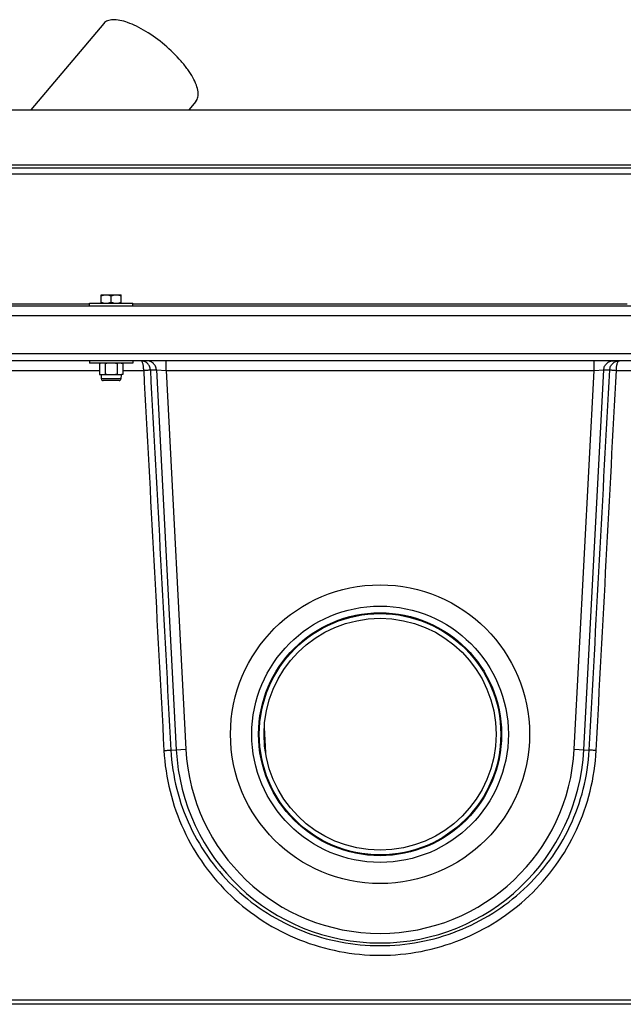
# Model space of a CAD drawing. Header units: millimetres. Extents: x 0 to 297, y 0 to 210.
# Tile 17 of 34: x 53 to 65, y 158 to 179. Entities that reach past the tile are written whole.
import ezdxf

# ---------------------------------------------------------------- set-up
doc = ezdxf.new("R2010")
doc.units = ezdxf.units.MM
doc.header["$LTSCALE"] = 16.335
doc.layers.get('0').update_dxf_attribs({"linetype": 'CONTINUOUS'})
doc.layers.add('AXES_REF', color=7, linetype='CONTINUOUS')

msp = doc.modelspace()

# ---------------------------------------------------------------- linework, layer by layer
at = {"color": 7, "linetype": 'Continuous'}
for p, q in [((54.35, 178.803), (52.84, 177.015)), ((56.259, 177.189), (56.112, 177.015)), ((50.313, 177.015), (69.829, 177.015)), ((45.213, 175.815), (74.929, 175.815)), ((54.294, 173.181), (54.295, 173.181)), ((54.294, 173.008), (54.294, 173.181)), ((54.295, 173.181), (54.712, 173.181)), ((54.504, 173.027), (54.504, 173.162)), ((54.714, 173.181), (54.712, 173.181)), ((54.714, 173.008), (54.714, 173.181)), ((42.331, 172.955), (77.811, 172.955)), ((54.054, 172.955), (54.054, 173.005)), ((54.054, 173.005), (54.954, 173.005)), ((54.295, 173.007), (54.294, 173.008)), ((54.295, 173.005), (54.295, 173.007)), ((54.295, 173.007), (54.712, 173.007)), ((54.712, 173.007), (54.714, 173.008)), ((54.712, 173.005), (54.712, 173.007)), ((54.954, 172.955), (54.954, 173.005)), ((78.011, 171.955), (42.131, 171.955)), ((77.371, 171.815), (42.771, 171.815)), ((54.054, 171.815), (54.054, 171.765)), ((54.954, 171.815), (54.954, 171.765)), ((54.954, 171.765), (54.054, 171.765)), ((54.294, 171.765), (54.261, 171.757)), ((54.261, 171.757), (54.261, 171.532)), ((54.382, 171.757), (54.382, 171.532)), ((54.625, 171.757), (54.625, 171.532)), ((54.714, 171.765), (54.746, 171.757)), ((54.746, 171.757), (54.746, 171.532)), ((54.261, 171.532), (54.294, 171.523)), ((54.294, 171.523), (54.3, 171.439)), ((54.714, 171.523), (54.294, 171.523)), ((54.666, 171.402), (54.341, 171.402)), ((54.714, 171.523), (54.707, 171.439)), ((54.746, 171.532), (54.714, 171.523))]:
    msp.add_line(p, q, dxfattribs=at)
at = {"color": 9, "linetype": 'Continuous'}
for p, q in [((50.273, 175.873), (69.869, 175.873)), ((69.924, 175.681), (50.218, 175.681)), ((48.279, 172.996), (54.054, 172.996)), ((54.954, 172.996), (65.188, 172.996)), ((42.131, 172.755), (78.011, 172.755)), ((55.639, 171.615), (55.639, 171.815)), ((64.503, 171.615), (64.503, 171.815)), ((50.248, 171.615), (54.261, 171.615)), ((54.746, 171.615), (55.177, 171.615)), ((55.315, 171.626), (55.439, 171.626)), ((55.439, 171.626), (55.851, 163.754)), ((55.439, 171.626), (55.639, 171.615)), ((55.639, 171.615), (56.05, 163.765)), ((55.639, 171.615), (64.503, 171.615)), ((64.091, 163.765), (64.503, 171.615)), ((64.29, 163.754), (64.703, 171.626)), ((64.503, 171.615), (64.703, 171.626)), ((64.703, 171.626), (64.826, 171.626)), ((64.964, 171.615), (65.395, 171.615)), ((54.707, 171.439), (54.3, 171.439)), ((57.673, 164.215), (57.7, 163.692)), ((55.739, 163.748), (56.05, 163.765)), ((64.091, 163.765), (64.402, 163.748)), ((76.071, 158.564), (44.071, 158.564)), ((76.118, 158.479), (44.024, 158.479))]:
    msp.add_line(p, q, dxfattribs=at)
at = {"color": 7, "linetype": 'Continuous'}
for radius in [2.5, 2.402]:
    msp.add_circle((60.071, 164.075), radius, dxfattribs=at)
for centre, radius, start, end in [((54.325, 171.538), 0.228, 97.8356, 98.9101), ((54.341, 171.443), 0.0403, 184.7245, 270), ((54.666, 171.443), 0.0403, 270, 355.2755), ((54.682, 171.751), 0.228, 277.8356, 278.9081)]:
    msp.add_arc(centre, radius, start, end, dxfattribs=at)
at = {"color": 9, "linetype": 'Continuous'}
for radius in [4.225, 4.026]:
    msp.add_arc((60.071, 163.975), radius, 183, 357, dxfattribs=at)
at = {"color": 7, "linetype": 'Continuous'}
msp.add_open_spline([(56.259, 177.189), (56.28, 177.214), (56.31, 177.28), (56.308, 177.399), (56.269, 177.537), (56.195, 177.691), (56.087, 177.856), (55.9, 178.091), (55.617, 178.366), (55.298, 178.599), (55.036, 178.745), (54.855, 178.823), (54.691, 178.87), (54.549, 178.885), (54.431, 178.868), (54.37, 178.827), (54.35, 178.803)], degree=3, knots=[0, 0, 0, 0, 0.033567, 0.073602, 0.123425, 0.183686, 0.25351, 0.331128, 0.5, 0.668872, 0.74649, 0.816314, 0.876575, 0.926398, 0.966433, 1, 1, 1, 1], dxfattribs=at)
for points in [[(54.294, 173.162), (54.327, 173.173), (54.399, 173.188), (54.47, 173.173), (54.504, 173.162)], [(54.294, 173.027), (54.327, 173.016), (54.399, 173.001), (54.47, 173.016), (54.504, 173.027)], [(54.504, 173.162), (54.537, 173.173), (54.609, 173.188), (54.68, 173.173), (54.714, 173.162)], [(54.504, 173.027), (54.537, 173.016), (54.609, 173.001), (54.68, 173.016), (54.714, 173.027)], [(54.29, 171.763), (54.28, 171.761), (54.27, 171.759), (54.261, 171.757)], [(54.322, 171.765), (54.312, 171.765), (54.303, 171.765), (54.294, 171.764)], [(54.382, 171.757), (54.363, 171.762), (54.342, 171.765), (54.322, 171.765)], [(54.504, 171.765), (54.463, 171.765), (54.422, 171.762), (54.382, 171.757)], [(54.625, 171.757), (54.585, 171.762), (54.544, 171.765), (54.504, 171.765)], [(54.685, 171.765), (54.665, 171.765), (54.644, 171.762), (54.625, 171.757)], [(54.746, 171.757), (54.726, 171.762), (54.706, 171.765), (54.685, 171.765)], [(54.294, 171.525), (54.283, 171.527), (54.272, 171.529), (54.261, 171.532)], [(54.322, 171.523), (54.312, 171.523), (54.303, 171.524), (54.294, 171.525)], [(54.382, 171.532), (54.363, 171.527), (54.342, 171.523), (54.322, 171.523)], [(54.504, 171.523), (54.463, 171.523), (54.422, 171.527), (54.382, 171.532)], [(54.625, 171.532), (54.585, 171.527), (54.544, 171.523), (54.504, 171.523)], [(54.685, 171.523), (54.665, 171.523), (54.644, 171.527), (54.625, 171.532)], [(54.713, 171.525), (54.704, 171.524), (54.695, 171.523), (54.685, 171.523)], [(54.746, 171.532), (54.737, 171.53), (54.727, 171.528), (54.717, 171.526)]]:
    msp.add_open_spline(points, degree=3, dxfattribs=at)
at = {"color": 9, "linetype": 'Continuous'}
for points, knots in [([(55.315, 171.626), (55.314, 171.651), (55.302, 171.701), (55.257, 171.764), (55.192, 171.806), (55.141, 171.815), (55.116, 171.815)], [0, 0, 0, 0, 0.25044, 0.50061, 0.750427, 1, 1, 1, 1]), ([(55.177, 171.615), (55.177, 171.641), (55.175, 171.689), (55.164, 171.744), (55.151, 171.781), (55.14, 171.802), (55.125, 171.815), (55.116, 171.815)], [0, 0, 0, 0, 0.350667, 0.653531, 0.774921, 0.872301, 1, 1, 1, 1]), ([(55.439, 171.626), (55.437, 171.651), (55.425, 171.701), (55.38, 171.764), (55.316, 171.806), (55.265, 171.815), (55.24, 171.815)], [0, 0, 0, 0, 0.25044, 0.50061, 0.750427, 1, 1, 1, 1]), ([(64.703, 171.626), (64.704, 171.651), (64.716, 171.701), (64.761, 171.764), (64.826, 171.806), (64.877, 171.815), (64.902, 171.815)], [0, 0, 0, 0, 0.25044, 0.50061, 0.750427, 1, 1, 1, 1]), ([(64.826, 171.626), (64.828, 171.651), (64.84, 171.701), (64.885, 171.764), (64.95, 171.806), (65, 171.815), (65.025, 171.815)], [0, 0, 0, 0, 0.25044, 0.50061, 0.750427, 1, 1, 1, 1]), ([(64.964, 171.615), (64.964, 171.641), (64.967, 171.689), (64.977, 171.744), (64.99, 171.781), (65.002, 171.802), (65.016, 171.815), (65.025, 171.815)], [0, 0, 0, 0, 0.350667, 0.653531, 0.774921, 0.872301, 1, 1, 1, 1]), ([(55.177, 171.615), (55.195, 171.616), (55.226, 171.619), (55.268, 171.621), (55.296, 171.624), (55.311, 171.625), (55.315, 171.626)], [0, 0, 0, 0, 0.379495, 0.688865, 0.90172, 1, 1, 1, 1]), ([(64.826, 171.626), (64.831, 171.625), (64.845, 171.624), (64.874, 171.621), (64.915, 171.619), (64.947, 171.616), (64.964, 171.615)], [0, 0, 0, 0, 0.09828, 0.311135, 0.620505, 1, 1, 1, 1]), ([(55.596, 163.738), (55.614, 163.739), (55.647, 163.741), (55.69, 163.744), (55.72, 163.747), (55.735, 163.747), (55.739, 163.748)], [0, 0, 0, 0, 0.378437, 0.688251, 0.90177, 1, 1, 1, 1]), ([(55.596, 163.738), (55.611, 163.454), (55.696, 162.889), (55.98, 162.083), (56.409, 161.347), (56.969, 160.706), (57.638, 160.182), (58.397, 159.791), (59.217, 159.55), (60.071, 159.468), (60.924, 159.55), (61.745, 159.791), (62.503, 160.182), (63.173, 160.706), (63.732, 161.347), (64.162, 162.083), (64.446, 162.889), (64.53, 163.454), (64.545, 163.738)], [0, 0, 0, 0, 0.062764, 0.125333, 0.187676, 0.24989, 0.312136, 0.374556, 0.437201, 0.5, 0.562799, 0.625444, 0.687864, 0.75011, 0.812324, 0.874667, 0.937236, 1, 1, 1, 1]), ([(55.739, 163.748), (55.754, 163.475), (55.837, 162.932), (56.115, 162.158), (56.534, 161.454), (57.078, 160.843), (57.726, 160.344), (58.459, 159.974), (59.249, 159.746), (60.071, 159.669), (60.892, 159.746), (61.683, 159.974), (62.415, 160.344), (63.064, 160.843), (63.608, 161.454), (64.027, 162.158), (64.305, 162.932), (64.387, 163.475), (64.402, 163.748)], [0, 0, 0, 0, 0.062788, 0.125356, 0.187675, 0.249856, 0.312079, 0.374498, 0.437165, 0.5, 0.562835, 0.625502, 0.687921, 0.750144, 0.812325, 0.874644, 0.937212, 1, 1, 1, 1]), ([(64.545, 163.738), (64.527, 163.739), (64.494, 163.741), (64.451, 163.744), (64.422, 163.747), (64.407, 163.747), (64.402, 163.748)], [0, 0, 0, 0, 0.378437, 0.688251, 0.90177, 1, 1, 1, 1])]:
    msp.add_open_spline(points, degree=3, knots=knots, dxfattribs=at)
for points in [[(55.177, 171.615), (55.317, 168.99), (55.457, 166.364), (55.596, 163.738)], [(55.315, 171.626), (55.457, 169), (55.598, 166.374), (55.739, 163.748)], [(64.402, 163.748), (64.543, 166.374), (64.685, 169), (64.826, 171.626)], [(64.545, 163.738), (64.685, 166.364), (64.824, 168.99), (64.964, 171.615)]]:
    msp.add_open_spline(points, degree=3, dxfattribs=at)
at = {"layer": 'AXES_REF', "color": 7, "linetype": 'Continuous'}
for radius in [3.096, 2.656, 2.516]:
    msp.add_circle((60.071, 164.075), radius, dxfattribs=at)

doc.saveas('drawing.dxf')
